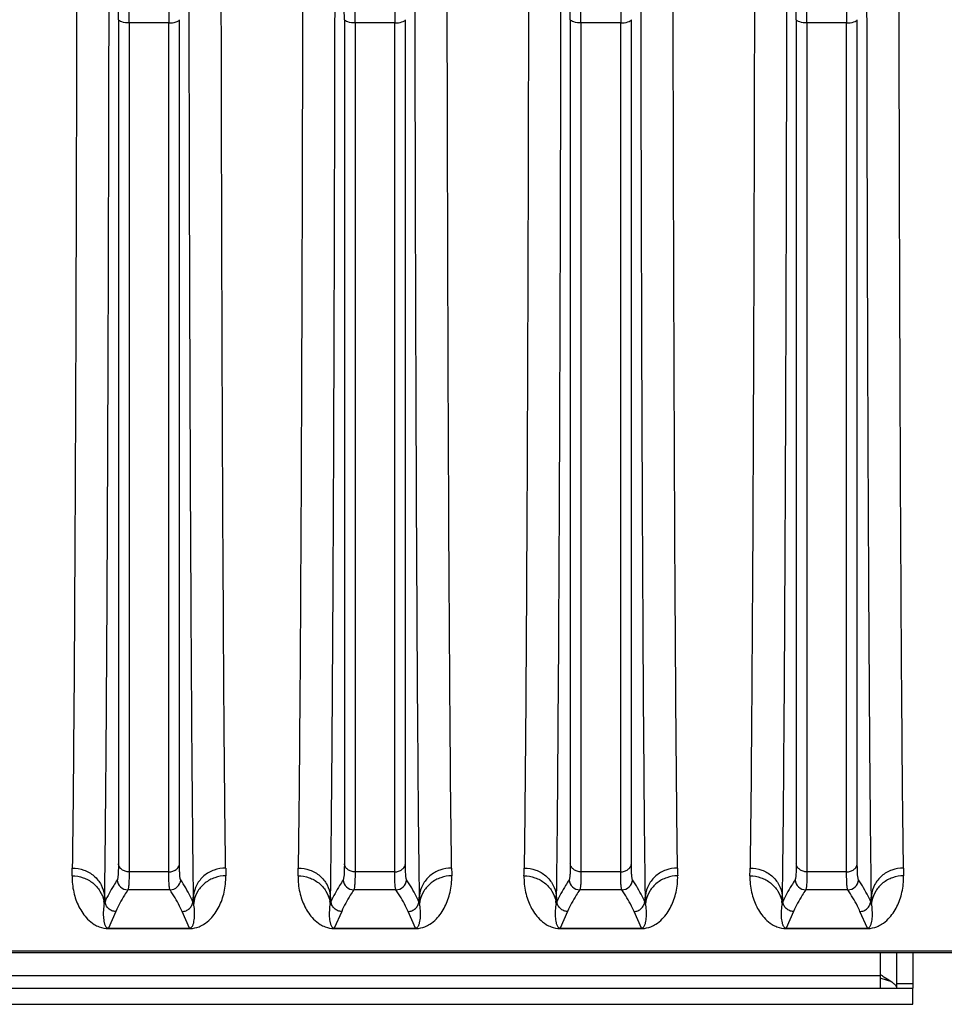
# Model space of a CAD drawing. Extents: x -1709 to 1181, y 8 to 1580.
# Tile 41 of 71: x -917 to -831, y 1287 to 1379. Entities that reach past the tile are written whole.
import ezdxf

# ---------------------------------------------------------------- set-up
doc = ezdxf.new("R2010")
doc.units = 0
doc.header["$LTSCALE"] = 65.395
doc.layers.get('0').update_dxf_attribs({"linetype": 'CONTINUOUS'})

msp = doc.modelspace()

# ---------------------------------------------------------------- linework, layer by layer
at = {"color": 9, "linetype": 'CONTINUOUS'}
for p, q in [((-907.471, 1378.875), (-907.471, 1300.398)), ((-906.476, 1378.579), (-906.476, 1299.65)), ((-902.787, 1378.579), (-906.476, 1378.579)), ((-902.787, 1299.65), (-902.787, 1378.579)), ((-901.792, 1300.398), (-901.792, 1378.875)), ((-886.471, 1378.875), (-886.471, 1300.398)), ((-881.787, 1378.579), (-885.476, 1378.579)), ((-885.476, 1378.579), (-885.476, 1299.65)), ((-881.787, 1299.65), (-881.787, 1378.579)), ((-880.792, 1300.398), (-880.792, 1378.875)), ((-865.471, 1378.875), (-865.471, 1300.398)), ((-860.787, 1378.579), (-864.476, 1378.579)), ((-864.476, 1378.579), (-864.476, 1299.65)), ((-860.787, 1299.65), (-860.787, 1378.579)), ((-859.792, 1300.398), (-859.792, 1378.875)), ((-844.471, 1378.875), (-844.471, 1300.398)), ((-839.787, 1378.579), (-843.476, 1378.579)), ((-843.476, 1378.579), (-843.476, 1299.65)), ((-839.787, 1299.65), (-839.787, 1378.579)), ((-838.792, 1300.398), (-838.792, 1378.875)), ((-902.787, 1299.65), (-906.476, 1299.65)), ((-881.787, 1299.65), (-885.476, 1299.65)), ((-860.787, 1299.65), (-864.476, 1299.65)), ((-839.787, 1299.65), (-843.476, 1299.65)), ((-902.674, 1297.981), (-906.588, 1297.981)), ((-881.674, 1297.981), (-885.588, 1297.981)), ((-860.674, 1297.981), (-864.588, 1297.981)), ((-839.674, 1297.981), (-843.588, 1297.981)), ((-907.718, 1295.972), (-908.402, 1294.424)), ((-900.861, 1294.424), (-901.544, 1295.972)), ((-886.718, 1295.972), (-887.402, 1294.424)), ((-879.861, 1294.424), (-880.544, 1295.972)), ((-865.718, 1295.972), (-866.402, 1294.424)), ((-858.861, 1294.424), (-859.544, 1295.972)), ((-844.718, 1295.972), (-845.402, 1294.424)), ((-837.861, 1294.424), (-838.544, 1295.972)), ((-901.361, 1294.424), (-901.343, 1294.383)), ((-880.361, 1294.424), (-880.343, 1294.383)), ((-859.361, 1294.424), (-859.343, 1294.383)), ((-838.361, 1294.424), (-838.343, 1294.383)), ((-738.131, 1292.287), (-957.204, 1292.287)), ((-836.631, 1290.093), (-836.631, 1292.119)), ((-960.631, 1290.024), (-836.631, 1290.024)), ((-835.131, 1289.256), (-833.631, 1289.256))]:
    msp.add_line(p, q, dxfattribs=at)
at = {"color": 2, "linetype": 'CONTINUOUS'}
for p, q in [((-908.775, 1297.453), (-908.713, 1296.878)), ((-900.549, 1296.878), (-900.487, 1297.453)), ((-887.775, 1297.453), (-887.713, 1296.878)), ((-879.549, 1296.878), (-879.487, 1297.453)), ((-866.775, 1297.453), (-866.713, 1296.878)), ((-858.549, 1296.878), (-858.487, 1297.453)), ((-845.775, 1297.453), (-845.713, 1296.878)), ((-837.549, 1296.878), (-837.487, 1297.453)), ((-908.713, 1296.878), (-908.788, 1296.709)), ((-908.785, 1296.831), (-908.788, 1296.709)), ((-908.781, 1297.077), (-908.785, 1296.831)), ((-900.475, 1296.709), (-900.549, 1296.878)), ((-900.479, 1296.953), (-900.482, 1297.077)), ((-887.713, 1296.878), (-887.788, 1296.709)), ((-887.785, 1296.831), (-887.788, 1296.709)), ((-887.781, 1297.077), (-887.785, 1296.831)), ((-879.475, 1296.709), (-879.549, 1296.878)), ((-879.479, 1296.953), (-879.482, 1297.077)), ((-866.713, 1296.878), (-866.788, 1296.709)), ((-866.785, 1296.831), (-866.788, 1296.709)), ((-866.781, 1297.077), (-866.785, 1296.831)), ((-858.475, 1296.709), (-858.549, 1296.878)), ((-858.479, 1296.953), (-858.482, 1297.077)), ((-845.713, 1296.878), (-845.788, 1296.709)), ((-845.785, 1296.831), (-845.788, 1296.709)), ((-845.781, 1297.077), (-845.785, 1296.831)), ((-837.475, 1296.709), (-837.549, 1296.878)), ((-837.479, 1296.953), (-837.482, 1297.077)), ((-908.402, 1294.424), (-900.861, 1294.424)), ((-908.402, 1294.383), (-908.402, 1294.424)), ((-908.402, 1294.383), (-900.861, 1294.383)), ((-900.861, 1294.383), (-900.861, 1294.424)), ((-887.402, 1294.424), (-879.861, 1294.424)), ((-887.402, 1294.383), (-887.402, 1294.424)), ((-887.402, 1294.383), (-879.861, 1294.383)), ((-879.861, 1294.383), (-879.861, 1294.424)), ((-866.402, 1294.424), (-858.861, 1294.424)), ((-866.402, 1294.383), (-866.402, 1294.424)), ((-866.402, 1294.383), (-858.861, 1294.383)), ((-858.861, 1294.383), (-858.861, 1294.424)), ((-845.402, 1294.424), (-837.861, 1294.424)), ((-845.402, 1294.383), (-845.402, 1294.424)), ((-845.402, 1294.383), (-837.861, 1294.383)), ((-837.861, 1294.383), (-837.861, 1294.424))]:
    msp.add_line(p, q, dxfattribs=at)
at = {"color": 6, "linetype": 'CONTINUOUS'}
msp.add_line((-738.131, 1292.119), (-957.204, 1292.119), dxfattribs=at)
at = {"color": 7, "linetype": 'CONTINUOUS'}
for p, q in [((-835.131, 1288.836), (-835.131, 1292.119)), ((-836.631, 1288.836), (-836.631, 1290.093)), ((-963.631, 1288.836), (-833.631, 1288.836)), ((-833.631, 1287.336), (-833.631, 1288.836))]:
    msp.add_line(p, q, dxfattribs=at)
at = {"color": 3, "linetype": 'CONTINUOUS'}
for p, q in [((-833.631, 1292.119), (-833.631, 1288.836)), ((-836.631, 1289.781), (-836.611, 1289.775)), ((-963.631, 1287.336), (-833.631, 1287.336))]:
    msp.add_line(p, q, dxfattribs=at)
at = {"color": 9, "linetype": 'CONTINUOUS'}
for centre, radius, start, end in [((-999.982, 1378.854), 92.511, 0.013, 0.83539), ((-1020.546, 1378.556), 114.07, 0.01171, 0.75232), ((-790.967, 1378.571), 111.82, 179.24023, 179.99574), ((-978.982, 1378.854), 92.511, 0.013, 0.83539), ((-999.546, 1378.556), 114.07, 0.01171, 0.75232), ((-769.967, 1378.571), 111.82, 179.24023, 179.99574), ((-957.982, 1378.854), 92.511, 0.013, 0.83539), ((-978.546, 1378.556), 114.07, 0.01171, 0.75232), ((-748.967, 1378.571), 111.82, 179.24023, 179.99574), ((-936.982, 1378.854), 92.511, 0.013, 0.83539), ((-957.546, 1378.556), 114.07, 0.01171, 0.75232), ((-727.967, 1378.571), 111.82, 179.24023, 179.99574), ((-1036.129, 1301.761), 124.381, 358.85678, 359.19211), ((-776.051, 1301.712), 121.462, 180.80386, 181.14725), ((-1015.129, 1301.761), 124.381, 358.85678, 359.19211), ((-755.051, 1301.712), 121.462, 180.80386, 181.14725), ((-994.129, 1301.761), 124.381, 358.85678, 359.19211), ((-734.051, 1301.712), 121.462, 180.80386, 181.14725), ((-973.129, 1301.761), 124.381, 358.85678, 359.19211), ((-713.051, 1301.712), 121.462, 180.80386, 181.14725), ((-906.585, 1298.984), 1.002, 185.07941, 269.81025), ((-902.678, 1298.984), 1.002, 270.18975, 354.92059), ((-885.585, 1298.984), 1.002, 185.07941, 269.81025), ((-881.678, 1298.984), 1.002, 270.18975, 354.92059), ((-864.585, 1298.984), 1.002, 185.07941, 269.81025), ((-860.678, 1298.984), 1.002, 270.18975, 354.92059), ((-843.585, 1298.984), 1.002, 185.07941, 269.81025), ((-839.678, 1298.984), 1.002, 270.18975, 354.92059), ((-911.485, 1296.426), 2.712, 5.98838, 10.91069), ((-897.777, 1296.426), 2.712, 169.08931, 174.01162), ((-890.485, 1296.426), 2.712, 5.98838, 10.91069), ((-876.777, 1296.426), 2.712, 169.08931, 174.01162), ((-869.485, 1296.426), 2.712, 5.98838, 10.91069), ((-855.777, 1296.426), 2.712, 169.08931, 174.01162), ((-848.485, 1296.426), 2.712, 5.98838, 10.91069), ((-834.777, 1296.426), 2.712, 169.08931, 174.01162), ((-900.861, 1296.861), 2.478, 269.99828, 271.59993), ((-879.861, 1296.861), 2.478, 269.99828, 271.59993), ((-858.861, 1296.861), 2.478, 269.99828, 271.59993), ((-837.861, 1296.861), 2.478, 269.99828, 271.59993)]:
    msp.add_arc(centre, radius, start, end, dxfattribs=at)
at = {"color": 2, "linetype": 'CONTINUOUS'}
for centre, radius, start, end in [((-1041.704, 1299.29), 132.941, 359.04615, 359.20833), ((-767.559, 1299.29), 132.941, 180.79167, 180.95385), ((-1020.704, 1299.29), 132.941, 359.04615, 359.20833), ((-746.559, 1299.29), 132.941, 180.79167, 180.95385), ((-999.704, 1299.29), 132.941, 359.04615, 359.20833), ((-725.559, 1299.29), 132.941, 180.79167, 180.95385), ((-978.704, 1299.29), 132.941, 359.04615, 359.20833), ((-704.559, 1299.29), 132.941, 180.79167, 180.95385), ((-778.172, 1299.11), 122.326, 181.01013, 181.12441), ((-757.172, 1299.11), 122.326, 181.01013, 181.12441), ((-736.172, 1299.11), 122.326, 181.01013, 181.12441), ((-715.172, 1299.11), 122.326, 181.01013, 181.12441)]:
    msp.add_arc(centre, radius, start, end, dxfattribs=at)
at = {"color": 7, "linetype": 'CONTINUOUS'}
msp.add_arc((-829.486, 1300.823), 12.89, 236.33935, 236.50875, dxfattribs=at)
at = {"color": 3, "linetype": 'CONTINUOUS'}
for centre, radius, start, end in [((-830.716, 1307.577), 18.753, 251.67696, 252.97107), ((-829.994, 1309.906), 21.191, 252.9511, 253.2255), ((-829.25, 1312.387), 23.781, 253.23406, 254.22819)]:
    msp.add_arc(centre, radius, start, end, dxfattribs=at)
at = {"color": 9, "linetype": 'CONTINUOUS'}
for points, knots in [([(-911.348, 1383.929), (-911.364, 1374.737), (-911.403, 1357.569), (-911.491, 1334.036), (-911.601, 1315.254), (-911.698, 1304.448), (-911.761, 1300.008)], [0, 0, 0, 0, 0.328585, 0.613695, 0.841246, 1, 1, 1, 1]), ([(-897.502, 1300.008), (-897.565, 1304.448), (-897.661, 1315.254), (-897.772, 1334.036), (-897.859, 1357.569), (-897.899, 1374.737), (-897.915, 1383.929)], [0, 0, 0, 0, 0.158753, 0.386304, 0.671414, 1, 1, 1, 1]), ([(-890.348, 1383.929), (-890.364, 1374.737), (-890.403, 1357.569), (-890.491, 1334.036), (-890.601, 1315.254), (-890.698, 1304.448), (-890.761, 1300.008)], [0, 0, 0, 0, 0.328585, 0.613695, 0.841246, 1, 1, 1, 1]), ([(-876.502, 1300.008), (-876.565, 1304.448), (-876.661, 1315.254), (-876.772, 1334.036), (-876.859, 1357.569), (-876.899, 1374.737), (-876.915, 1383.929)], [0, 0, 0, 0, 0.158753, 0.386304, 0.671414, 1, 1, 1, 1]), ([(-869.348, 1383.929), (-869.364, 1374.737), (-869.403, 1357.569), (-869.491, 1334.036), (-869.601, 1315.254), (-869.698, 1304.448), (-869.761, 1300.008)], [0, 0, 0, 0, 0.328585, 0.613695, 0.841246, 1, 1, 1, 1]), ([(-855.502, 1300.008), (-855.565, 1304.448), (-855.661, 1315.254), (-855.772, 1334.036), (-855.859, 1357.569), (-855.899, 1374.737), (-855.915, 1383.929)], [0, 0, 0, 0, 0.158753, 0.386304, 0.671414, 1, 1, 1, 1]), ([(-848.348, 1383.929), (-848.364, 1374.737), (-848.403, 1357.569), (-848.491, 1334.036), (-848.601, 1315.254), (-848.698, 1304.448), (-848.761, 1300.008)], [0, 0, 0, 0, 0.328585, 0.613695, 0.841246, 1, 1, 1, 1]), ([(-834.502, 1300.008), (-834.565, 1304.448), (-834.661, 1315.254), (-834.772, 1334.036), (-834.859, 1357.569), (-834.899, 1374.737), (-834.915, 1383.929)], [0, 0, 0, 0, 0.158753, 0.386304, 0.671414, 1, 1, 1, 1]), ([(-908.363, 1383.018), (-908.379, 1373.646), (-908.418, 1356.141), (-908.506, 1332.147), (-908.616, 1312.997), (-908.713, 1301.98), (-908.775, 1297.453)], [0, 0, 0, 0, 0.328601, 0.613718, 0.841265, 1, 1, 1, 1]), ([(-900.487, 1297.453), (-900.55, 1301.98), (-900.647, 1312.997), (-900.757, 1332.147), (-900.845, 1356.141), (-900.884, 1373.646), (-900.9, 1383.018)], [0, 0, 0, 0, 0.158735, 0.386281, 0.671398, 1, 1, 1, 1]), ([(-887.363, 1383.018), (-887.379, 1373.646), (-887.418, 1356.141), (-887.506, 1332.147), (-887.616, 1312.997), (-887.713, 1301.98), (-887.775, 1297.453)], [0, 0, 0, 0, 0.328601, 0.613718, 0.841265, 1, 1, 1, 1]), ([(-879.487, 1297.453), (-879.55, 1301.98), (-879.647, 1312.997), (-879.757, 1332.147), (-879.845, 1356.141), (-879.884, 1373.646), (-879.9, 1383.018)], [0, 0, 0, 0, 0.158735, 0.386281, 0.671398, 1, 1, 1, 1]), ([(-866.363, 1383.018), (-866.379, 1373.646), (-866.418, 1356.141), (-866.506, 1332.147), (-866.616, 1312.997), (-866.713, 1301.98), (-866.775, 1297.453)], [0, 0, 0, 0, 0.328601, 0.613718, 0.841265, 1, 1, 1, 1]), ([(-858.487, 1297.453), (-858.55, 1301.98), (-858.647, 1312.997), (-858.757, 1332.147), (-858.845, 1356.141), (-858.884, 1373.646), (-858.9, 1383.018)], [0, 0, 0, 0, 0.158735, 0.386281, 0.671398, 1, 1, 1, 1]), ([(-845.363, 1383.018), (-845.379, 1373.646), (-845.418, 1356.141), (-845.506, 1332.147), (-845.616, 1312.997), (-845.713, 1301.98), (-845.775, 1297.453)], [0, 0, 0, 0, 0.328601, 0.613718, 0.841265, 1, 1, 1, 1]), ([(-837.487, 1297.453), (-837.55, 1301.98), (-837.647, 1312.997), (-837.757, 1332.147), (-837.845, 1356.141), (-837.884, 1373.646), (-837.9, 1383.018)], [0, 0, 0, 0, 0.158735, 0.386281, 0.671398, 1, 1, 1, 1]), ([(-906.476, 1378.579), (-906.701, 1378.579), (-907.014, 1378.609), (-907.347, 1378.731), (-907.456, 1378.826), (-907.471, 1378.875)], [0, 0, 0, 0, 0.631018, 0.856212, 1, 1, 1, 1]), ([(-902.787, 1378.579), (-902.561, 1378.579), (-902.249, 1378.609), (-901.916, 1378.731), (-901.806, 1378.826), (-901.792, 1378.875)], [0, 0, 0, 0, 0.631018, 0.856212, 1, 1, 1, 1]), ([(-885.476, 1378.579), (-885.701, 1378.579), (-886.014, 1378.609), (-886.347, 1378.731), (-886.456, 1378.826), (-886.471, 1378.875)], [0, 0, 0, 0, 0.631018, 0.856212, 1, 1, 1, 1]), ([(-881.787, 1378.579), (-881.561, 1378.579), (-881.249, 1378.609), (-880.916, 1378.731), (-880.806, 1378.826), (-880.792, 1378.875)], [0, 0, 0, 0, 0.631018, 0.856212, 1, 1, 1, 1]), ([(-864.476, 1378.579), (-864.701, 1378.579), (-865.014, 1378.609), (-865.347, 1378.731), (-865.456, 1378.826), (-865.471, 1378.875)], [0, 0, 0, 0, 0.631018, 0.856212, 1, 1, 1, 1]), ([(-860.787, 1378.579), (-860.561, 1378.579), (-860.249, 1378.609), (-859.916, 1378.731), (-859.806, 1378.826), (-859.792, 1378.875)], [0, 0, 0, 0, 0.631018, 0.856212, 1, 1, 1, 1]), ([(-843.476, 1378.579), (-843.701, 1378.579), (-844.014, 1378.609), (-844.347, 1378.731), (-844.456, 1378.826), (-844.471, 1378.875)], [0, 0, 0, 0, 0.631018, 0.856212, 1, 1, 1, 1]), ([(-839.787, 1378.579), (-839.561, 1378.579), (-839.249, 1378.609), (-838.916, 1378.731), (-838.806, 1378.826), (-838.792, 1378.875)], [0, 0, 0, 0, 0.631018, 0.856212, 1, 1, 1, 1]), ([(-911.761, 1300.008), (-911.395, 1300.007), (-910.663, 1299.879), (-909.71, 1299.327), (-909.025, 1298.487), (-908.812, 1297.798), (-908.775, 1297.453)], [0, 0, 0, 0, 0.256163, 0.508997, 0.756671, 1, 1, 1, 1]), ([(-907.471, 1300.398), (-907.471, 1300.203), (-907.474, 1299.856), (-907.493, 1299.407), (-907.519, 1299.12), (-907.552, 1298.966), (-907.571, 1298.913), (-907.583, 1298.895)], [0, 0, 0, 0, 0.388203, 0.686497, 0.890578, 0.956842, 1, 1, 1, 1]), ([(-906.476, 1299.65), (-906.597, 1299.65), (-906.837, 1299.686), (-907.153, 1299.844), (-907.384, 1300.089), (-907.459, 1300.296), (-907.471, 1300.398)], [0, 0, 0, 0, 0.269383, 0.528371, 0.771149, 1, 1, 1, 1]), ([(-902.787, 1299.65), (-902.665, 1299.65), (-902.426, 1299.686), (-902.11, 1299.844), (-901.878, 1300.089), (-901.804, 1300.296), (-901.792, 1300.398)], [0, 0, 0, 0, 0.269383, 0.528371, 0.771149, 1, 1, 1, 1]), ([(-901.679, 1298.895), (-901.691, 1298.913), (-901.71, 1298.966), (-901.743, 1299.12), (-901.769, 1299.407), (-901.789, 1299.856), (-901.792, 1300.203), (-901.792, 1300.398)], [0, 0, 0, 0, 0.043158, 0.10942, 0.313497, 0.611792, 1, 1, 1, 1]), ([(-897.502, 1300.008), (-897.867, 1300.007), (-898.599, 1299.879), (-899.552, 1299.327), (-900.237, 1298.487), (-900.451, 1297.798), (-900.487, 1297.453)], [0, 0, 0, 0, 0.256163, 0.508997, 0.756671, 1, 1, 1, 1]), ([(-890.761, 1300.008), (-890.395, 1300.007), (-889.663, 1299.879), (-888.71, 1299.327), (-888.025, 1298.487), (-887.812, 1297.798), (-887.775, 1297.453)], [0, 0, 0, 0, 0.256163, 0.508997, 0.756671, 1, 1, 1, 1]), ([(-886.471, 1300.398), (-886.471, 1300.203), (-886.474, 1299.856), (-886.493, 1299.407), (-886.519, 1299.12), (-886.552, 1298.966), (-886.571, 1298.913), (-886.583, 1298.895)], [0, 0, 0, 0, 0.388203, 0.686497, 0.890578, 0.956842, 1, 1, 1, 1]), ([(-885.476, 1299.65), (-885.597, 1299.65), (-885.837, 1299.686), (-886.153, 1299.844), (-886.384, 1300.089), (-886.459, 1300.296), (-886.471, 1300.398)], [0, 0, 0, 0, 0.269383, 0.528371, 0.771149, 1, 1, 1, 1]), ([(-881.787, 1299.65), (-881.665, 1299.65), (-881.426, 1299.686), (-881.11, 1299.844), (-880.878, 1300.089), (-880.804, 1300.296), (-880.792, 1300.398)], [0, 0, 0, 0, 0.269383, 0.528371, 0.771149, 1, 1, 1, 1]), ([(-880.679, 1298.895), (-880.691, 1298.913), (-880.71, 1298.966), (-880.743, 1299.12), (-880.769, 1299.407), (-880.789, 1299.856), (-880.792, 1300.203), (-880.792, 1300.398)], [0, 0, 0, 0, 0.043158, 0.10942, 0.313497, 0.611792, 1, 1, 1, 1]), ([(-876.502, 1300.008), (-876.867, 1300.007), (-877.599, 1299.879), (-878.552, 1299.327), (-879.237, 1298.487), (-879.451, 1297.798), (-879.487, 1297.453)], [0, 0, 0, 0, 0.256163, 0.508997, 0.756671, 1, 1, 1, 1]), ([(-869.761, 1300.008), (-869.395, 1300.007), (-868.663, 1299.879), (-867.71, 1299.327), (-867.025, 1298.487), (-866.812, 1297.798), (-866.775, 1297.453)], [0, 0, 0, 0, 0.256163, 0.508997, 0.756671, 1, 1, 1, 1]), ([(-865.471, 1300.398), (-865.471, 1300.203), (-865.474, 1299.856), (-865.493, 1299.407), (-865.519, 1299.12), (-865.552, 1298.966), (-865.571, 1298.913), (-865.583, 1298.895)], [0, 0, 0, 0, 0.388203, 0.686497, 0.890578, 0.956842, 1, 1, 1, 1]), ([(-864.476, 1299.65), (-864.597, 1299.65), (-864.837, 1299.686), (-865.153, 1299.844), (-865.384, 1300.089), (-865.459, 1300.296), (-865.471, 1300.398)], [0, 0, 0, 0, 0.269383, 0.528371, 0.771149, 1, 1, 1, 1]), ([(-860.787, 1299.65), (-860.665, 1299.65), (-860.426, 1299.686), (-860.11, 1299.844), (-859.878, 1300.089), (-859.804, 1300.296), (-859.792, 1300.398)], [0, 0, 0, 0, 0.269383, 0.528371, 0.771149, 1, 1, 1, 1]), ([(-859.679, 1298.895), (-859.691, 1298.913), (-859.71, 1298.966), (-859.743, 1299.12), (-859.769, 1299.407), (-859.789, 1299.856), (-859.792, 1300.203), (-859.792, 1300.398)], [0, 0, 0, 0, 0.043158, 0.10942, 0.313497, 0.611792, 1, 1, 1, 1]), ([(-855.502, 1300.008), (-855.867, 1300.007), (-856.599, 1299.879), (-857.552, 1299.327), (-858.237, 1298.487), (-858.451, 1297.798), (-858.487, 1297.453)], [0, 0, 0, 0, 0.256163, 0.508997, 0.756671, 1, 1, 1, 1]), ([(-848.761, 1300.008), (-848.395, 1300.007), (-847.663, 1299.879), (-846.71, 1299.327), (-846.025, 1298.487), (-845.812, 1297.798), (-845.775, 1297.453)], [0, 0, 0, 0, 0.256163, 0.508997, 0.756671, 1, 1, 1, 1]), ([(-844.471, 1300.398), (-844.471, 1300.203), (-844.474, 1299.856), (-844.493, 1299.407), (-844.519, 1299.12), (-844.552, 1298.966), (-844.571, 1298.913), (-844.583, 1298.895)], [0, 0, 0, 0, 0.388203, 0.686497, 0.890578, 0.956842, 1, 1, 1, 1]), ([(-843.476, 1299.65), (-843.597, 1299.65), (-843.837, 1299.686), (-844.153, 1299.844), (-844.384, 1300.089), (-844.459, 1300.296), (-844.471, 1300.398)], [0, 0, 0, 0, 0.269383, 0.528371, 0.771149, 1, 1, 1, 1]), ([(-839.787, 1299.65), (-839.665, 1299.65), (-839.426, 1299.686), (-839.11, 1299.844), (-838.878, 1300.089), (-838.804, 1300.296), (-838.792, 1300.398)], [0, 0, 0, 0, 0.269383, 0.528371, 0.771149, 1, 1, 1, 1]), ([(-838.679, 1298.895), (-838.691, 1298.913), (-838.71, 1298.966), (-838.743, 1299.12), (-838.769, 1299.407), (-838.789, 1299.856), (-838.792, 1300.203), (-838.792, 1300.398)], [0, 0, 0, 0, 0.043158, 0.10942, 0.313497, 0.611792, 1, 1, 1, 1]), ([(-834.502, 1300.008), (-834.867, 1300.007), (-835.599, 1299.879), (-836.552, 1299.327), (-837.237, 1298.487), (-837.451, 1297.798), (-837.487, 1297.453)], [0, 0, 0, 0, 0.256163, 0.508997, 0.756671, 1, 1, 1, 1]), ([(-911.773, 1299.28), (-911.783, 1298.768), (-911.708, 1298.01), (-911.435, 1297.06), (-911.157, 1296.407), (-910.798, 1295.798), (-910.332, 1295.227), (-909.807, 1294.796), (-909.157, 1294.469), (-908.692, 1294.383), (-908.402, 1294.383)], [0, 0, 0, 0, 0.234607, 0.344988, 0.45245, 0.558913, 0.66795, 0.789418, 0.866785, 1, 1, 1, 1]), ([(-911.773, 1299.28), (-911.428, 1299.279), (-910.735, 1299.164), (-909.82, 1298.666), (-909.134, 1297.901), (-908.884, 1297.264), (-908.822, 1296.94)], [0, 0, 0, 0, 0.25517, 0.507665, 0.755829, 1, 1, 1, 1]), ([(-906.476, 1299.65), (-906.476, 1299.433), (-906.479, 1299.048), (-906.496, 1298.6), (-906.518, 1298.319), (-906.536, 1298.169), (-906.557, 1298.06), (-906.576, 1298.002), (-906.588, 1297.981)], [0, 0, 0, 0, 0.388798, 0.687438, 0.801492, 0.891531, 0.957505, 1, 1, 1, 1]), ([(-902.674, 1297.981), (-902.687, 1298.002), (-902.705, 1298.06), (-902.726, 1298.169), (-902.745, 1298.319), (-902.767, 1298.6), (-902.783, 1299.048), (-902.787, 1299.433), (-902.787, 1299.65)], [0, 0, 0, 0, 0.042494, 0.108467, 0.198503, 0.312556, 0.611198, 1, 1, 1, 1]), ([(-900.791, 1294.384), (-900.514, 1294.392), (-900.068, 1294.484), (-899.437, 1294.808), (-898.92, 1295.238), (-898.458, 1295.809), (-897.98, 1296.622), (-897.577, 1297.781), (-897.479, 1298.77), (-897.49, 1299.28)], [0, 0, 0, 0, 0.128714, 0.205571, 0.32743, 0.437184, 0.544446, 0.763582, 1, 1, 1, 1]), ([(-897.49, 1299.28), (-897.835, 1299.279), (-898.527, 1299.164), (-899.442, 1298.666), (-900.129, 1297.901), (-900.378, 1297.264), (-900.441, 1296.94)], [0, 0, 0, 0, 0.25517, 0.507665, 0.755829, 1, 1, 1, 1]), ([(-890.773, 1299.28), (-890.783, 1298.768), (-890.708, 1298.01), (-890.435, 1297.06), (-890.157, 1296.407), (-889.798, 1295.798), (-889.332, 1295.227), (-888.807, 1294.796), (-888.157, 1294.469), (-887.692, 1294.383), (-887.402, 1294.383)], [0, 0, 0, 0, 0.234607, 0.344988, 0.45245, 0.558913, 0.66795, 0.789418, 0.866785, 1, 1, 1, 1]), ([(-890.773, 1299.28), (-890.428, 1299.279), (-889.735, 1299.164), (-888.82, 1298.666), (-888.134, 1297.901), (-887.884, 1297.264), (-887.822, 1296.94)], [0, 0, 0, 0, 0.25517, 0.507665, 0.755829, 1, 1, 1, 1]), ([(-885.476, 1299.65), (-885.476, 1299.433), (-885.479, 1299.048), (-885.496, 1298.6), (-885.518, 1298.319), (-885.536, 1298.169), (-885.557, 1298.06), (-885.576, 1298.002), (-885.588, 1297.981)], [0, 0, 0, 0, 0.388798, 0.687438, 0.801492, 0.891531, 0.957505, 1, 1, 1, 1]), ([(-881.674, 1297.981), (-881.687, 1298.002), (-881.705, 1298.06), (-881.726, 1298.169), (-881.745, 1298.319), (-881.767, 1298.6), (-881.783, 1299.048), (-881.787, 1299.433), (-881.787, 1299.65)], [0, 0, 0, 0, 0.042494, 0.108467, 0.198503, 0.312556, 0.611198, 1, 1, 1, 1]), ([(-879.791, 1294.384), (-879.514, 1294.392), (-879.068, 1294.484), (-878.437, 1294.808), (-877.92, 1295.238), (-877.458, 1295.809), (-876.98, 1296.622), (-876.577, 1297.781), (-876.479, 1298.77), (-876.49, 1299.28)], [0, 0, 0, 0, 0.128714, 0.205571, 0.32743, 0.437184, 0.544446, 0.763582, 1, 1, 1, 1]), ([(-876.49, 1299.28), (-876.835, 1299.279), (-877.527, 1299.164), (-878.442, 1298.666), (-879.129, 1297.901), (-879.378, 1297.264), (-879.441, 1296.94)], [0, 0, 0, 0, 0.25517, 0.507665, 0.755829, 1, 1, 1, 1]), ([(-869.773, 1299.28), (-869.783, 1298.768), (-869.708, 1298.01), (-869.435, 1297.06), (-869.157, 1296.407), (-868.798, 1295.798), (-868.332, 1295.227), (-867.807, 1294.796), (-867.157, 1294.469), (-866.692, 1294.383), (-866.402, 1294.383)], [0, 0, 0, 0, 0.234607, 0.344988, 0.45245, 0.558913, 0.66795, 0.789418, 0.866785, 1, 1, 1, 1]), ([(-869.773, 1299.28), (-869.428, 1299.279), (-868.735, 1299.164), (-867.82, 1298.666), (-867.134, 1297.901), (-866.884, 1297.264), (-866.822, 1296.94)], [0, 0, 0, 0, 0.25517, 0.507665, 0.755829, 1, 1, 1, 1]), ([(-864.476, 1299.65), (-864.476, 1299.433), (-864.479, 1299.048), (-864.496, 1298.6), (-864.518, 1298.319), (-864.536, 1298.169), (-864.557, 1298.06), (-864.576, 1298.002), (-864.588, 1297.981)], [0, 0, 0, 0, 0.388798, 0.687438, 0.801492, 0.891531, 0.957505, 1, 1, 1, 1]), ([(-860.674, 1297.981), (-860.687, 1298.002), (-860.705, 1298.06), (-860.726, 1298.169), (-860.745, 1298.319), (-860.767, 1298.6), (-860.783, 1299.048), (-860.787, 1299.433), (-860.787, 1299.65)], [0, 0, 0, 0, 0.042494, 0.108467, 0.198503, 0.312556, 0.611198, 1, 1, 1, 1]), ([(-858.791, 1294.384), (-858.514, 1294.392), (-858.068, 1294.484), (-857.437, 1294.808), (-856.92, 1295.238), (-856.458, 1295.809), (-855.98, 1296.622), (-855.577, 1297.781), (-855.479, 1298.77), (-855.49, 1299.28)], [0, 0, 0, 0, 0.128714, 0.205571, 0.32743, 0.437184, 0.544446, 0.763582, 1, 1, 1, 1]), ([(-855.49, 1299.28), (-855.835, 1299.279), (-856.527, 1299.164), (-857.442, 1298.666), (-858.129, 1297.901), (-858.378, 1297.264), (-858.441, 1296.94)], [0, 0, 0, 0, 0.25517, 0.507665, 0.755829, 1, 1, 1, 1]), ([(-848.773, 1299.28), (-848.783, 1298.768), (-848.708, 1298.01), (-848.435, 1297.06), (-848.157, 1296.407), (-847.798, 1295.798), (-847.332, 1295.227), (-846.807, 1294.796), (-846.157, 1294.469), (-845.692, 1294.383), (-845.402, 1294.383)], [0, 0, 0, 0, 0.234607, 0.344988, 0.45245, 0.558913, 0.66795, 0.789418, 0.866785, 1, 1, 1, 1]), ([(-848.773, 1299.28), (-848.428, 1299.279), (-847.735, 1299.164), (-846.82, 1298.666), (-846.134, 1297.901), (-845.884, 1297.264), (-845.822, 1296.94)], [0, 0, 0, 0, 0.25517, 0.507665, 0.755829, 1, 1, 1, 1]), ([(-843.476, 1299.65), (-843.476, 1299.433), (-843.479, 1299.048), (-843.496, 1298.6), (-843.518, 1298.319), (-843.536, 1298.169), (-843.557, 1298.06), (-843.576, 1298.002), (-843.588, 1297.981)], [0, 0, 0, 0, 0.388798, 0.687438, 0.801492, 0.891531, 0.957505, 1, 1, 1, 1]), ([(-839.674, 1297.981), (-839.687, 1298.002), (-839.705, 1298.06), (-839.726, 1298.169), (-839.745, 1298.319), (-839.767, 1298.6), (-839.783, 1299.048), (-839.787, 1299.433), (-839.787, 1299.65)], [0, 0, 0, 0, 0.042494, 0.108467, 0.198503, 0.312556, 0.611198, 1, 1, 1, 1]), ([(-837.791, 1294.384), (-837.514, 1294.392), (-837.068, 1294.484), (-836.437, 1294.808), (-835.92, 1295.238), (-835.458, 1295.809), (-834.98, 1296.622), (-834.577, 1297.781), (-834.479, 1298.77), (-834.49, 1299.28)], [0, 0, 0, 0, 0.128714, 0.205571, 0.32743, 0.437184, 0.544446, 0.763582, 1, 1, 1, 1]), ([(-834.49, 1299.28), (-834.835, 1299.279), (-835.527, 1299.164), (-836.442, 1298.666), (-837.129, 1297.901), (-837.378, 1297.264), (-837.441, 1296.94)], [0, 0, 0, 0, 0.25517, 0.507665, 0.755829, 1, 1, 1, 1]), ([(-907.583, 1298.895), (-907.695, 1298.729), (-908.114, 1298.081), (-908.483, 1297.4), (-908.713, 1296.878)], [0, 0, 0, 0, 0.259438, 1, 1, 1, 1]), ([(-900.549, 1296.878), (-900.624, 1297.048), (-900.954, 1297.745), (-901.353, 1298.409), (-901.679, 1298.895)], [0, 0, 0, 0, 0.240927, 1, 1, 1, 1]), ([(-886.583, 1298.895), (-886.695, 1298.729), (-887.114, 1298.081), (-887.483, 1297.4), (-887.713, 1296.878)], [0, 0, 0, 0, 0.259438, 1, 1, 1, 1]), ([(-879.549, 1296.878), (-879.624, 1297.048), (-879.954, 1297.745), (-880.353, 1298.409), (-880.679, 1298.895)], [0, 0, 0, 0, 0.240927, 1, 1, 1, 1]), ([(-865.583, 1298.895), (-865.695, 1298.729), (-866.114, 1298.081), (-866.483, 1297.4), (-866.713, 1296.878)], [0, 0, 0, 0, 0.259438, 1, 1, 1, 1]), ([(-858.549, 1296.878), (-858.624, 1297.048), (-858.954, 1297.745), (-859.353, 1298.409), (-859.679, 1298.895)], [0, 0, 0, 0, 0.240927, 1, 1, 1, 1]), ([(-844.583, 1298.895), (-844.695, 1298.729), (-845.114, 1298.081), (-845.483, 1297.4), (-845.713, 1296.878)], [0, 0, 0, 0, 0.259438, 1, 1, 1, 1]), ([(-837.549, 1296.878), (-837.624, 1297.048), (-837.954, 1297.745), (-838.353, 1298.409), (-838.679, 1298.895)], [0, 0, 0, 0, 0.240927, 1, 1, 1, 1]), ([(-906.588, 1297.981), (-906.7, 1297.816), (-907.119, 1297.171), (-907.488, 1296.493), (-907.718, 1295.972)], [0, 0, 0, 0, 0.259434, 1, 1, 1, 1]), ([(-901.544, 1295.972), (-901.619, 1296.141), (-901.949, 1296.836), (-902.348, 1297.497), (-902.674, 1297.981)], [0, 0, 0, 0, 0.240945, 1, 1, 1, 1]), ([(-885.588, 1297.981), (-885.7, 1297.816), (-886.119, 1297.171), (-886.488, 1296.493), (-886.718, 1295.972)], [0, 0, 0, 0, 0.259434, 1, 1, 1, 1]), ([(-880.544, 1295.972), (-880.619, 1296.141), (-880.949, 1296.836), (-881.348, 1297.497), (-881.674, 1297.981)], [0, 0, 0, 0, 0.240945, 1, 1, 1, 1]), ([(-864.588, 1297.981), (-864.7, 1297.816), (-865.119, 1297.171), (-865.488, 1296.493), (-865.718, 1295.972)], [0, 0, 0, 0, 0.259434, 1, 1, 1, 1]), ([(-859.544, 1295.972), (-859.619, 1296.141), (-859.949, 1296.836), (-860.348, 1297.497), (-860.674, 1297.981)], [0, 0, 0, 0, 0.240945, 1, 1, 1, 1]), ([(-843.588, 1297.981), (-843.7, 1297.816), (-844.119, 1297.171), (-844.488, 1296.493), (-844.718, 1295.972)], [0, 0, 0, 0, 0.259434, 1, 1, 1, 1]), ([(-838.544, 1295.972), (-838.619, 1296.141), (-838.949, 1296.836), (-839.348, 1297.497), (-839.674, 1297.981)], [0, 0, 0, 0, 0.240945, 1, 1, 1, 1]), ([(-908.788, 1296.709), (-908.827, 1296.498), (-908.865, 1296.183), (-908.878, 1295.769), (-908.87, 1295.476), (-908.844, 1295.195), (-908.803, 1294.968), (-908.754, 1294.793), (-908.703, 1294.662), (-908.641, 1294.555), (-908.549, 1294.456), (-908.46, 1294.423), (-908.402, 1294.424)], [0, 0, 0, 0, 0.261092, 0.383729, 0.501716, 0.615578, 0.726203, 0.780977, 0.836383, 0.895263, 0.930001, 1, 1, 1, 1]), ([(-907.718, 1295.972), (-907.841, 1295.972), (-908.088, 1296.019), (-908.406, 1296.216), (-908.633, 1296.515), (-908.702, 1296.756), (-908.713, 1296.878)], [0, 0, 0, 0, 0.250132, 0.500275, 0.750261, 1, 1, 1, 1]), ([(-901.544, 1295.972), (-901.422, 1295.972), (-901.175, 1296.019), (-900.856, 1296.216), (-900.63, 1296.515), (-900.561, 1296.756), (-900.549, 1296.878)], [0, 0, 0, 0, 0.250132, 0.500275, 0.750261, 1, 1, 1, 1]), ([(-900.861, 1294.424), (-900.803, 1294.423), (-900.714, 1294.456), (-900.621, 1294.555), (-900.559, 1294.662), (-900.509, 1294.793), (-900.46, 1294.968), (-900.419, 1295.195), (-900.392, 1295.476), (-900.384, 1295.769), (-900.398, 1296.183), (-900.436, 1296.498), (-900.475, 1296.709)], [0, 0, 0, 0, 0.07, 0.104738, 0.163618, 0.219023, 0.273797, 0.384422, 0.498285, 0.616271, 0.738908, 1, 1, 1, 1]), ([(-887.788, 1296.709), (-887.827, 1296.498), (-887.865, 1296.183), (-887.878, 1295.769), (-887.87, 1295.476), (-887.844, 1295.195), (-887.803, 1294.968), (-887.754, 1294.793), (-887.703, 1294.662), (-887.641, 1294.555), (-887.549, 1294.456), (-887.46, 1294.423), (-887.402, 1294.424)], [0, 0, 0, 0, 0.261092, 0.383729, 0.501716, 0.615578, 0.726203, 0.780977, 0.836383, 0.895263, 0.930001, 1, 1, 1, 1]), ([(-886.718, 1295.972), (-886.841, 1295.972), (-887.088, 1296.019), (-887.406, 1296.216), (-887.633, 1296.515), (-887.702, 1296.756), (-887.713, 1296.878)], [0, 0, 0, 0, 0.250132, 0.500275, 0.750261, 1, 1, 1, 1]), ([(-880.544, 1295.972), (-880.422, 1295.972), (-880.175, 1296.019), (-879.856, 1296.216), (-879.63, 1296.515), (-879.561, 1296.756), (-879.549, 1296.878)], [0, 0, 0, 0, 0.250132, 0.500275, 0.750261, 1, 1, 1, 1]), ([(-879.861, 1294.424), (-879.803, 1294.423), (-879.714, 1294.456), (-879.621, 1294.555), (-879.559, 1294.662), (-879.509, 1294.793), (-879.46, 1294.968), (-879.419, 1295.195), (-879.392, 1295.476), (-879.384, 1295.769), (-879.398, 1296.183), (-879.436, 1296.498), (-879.475, 1296.709)], [0, 0, 0, 0, 0.07, 0.104738, 0.163618, 0.219023, 0.273797, 0.384422, 0.498285, 0.616271, 0.738908, 1, 1, 1, 1]), ([(-866.788, 1296.709), (-866.827, 1296.498), (-866.865, 1296.183), (-866.878, 1295.769), (-866.87, 1295.476), (-866.844, 1295.195), (-866.803, 1294.968), (-866.754, 1294.793), (-866.703, 1294.662), (-866.641, 1294.555), (-866.549, 1294.456), (-866.46, 1294.423), (-866.402, 1294.424)], [0, 0, 0, 0, 0.261092, 0.383729, 0.501716, 0.615578, 0.726203, 0.780977, 0.836383, 0.895263, 0.930001, 1, 1, 1, 1]), ([(-865.718, 1295.972), (-865.841, 1295.972), (-866.088, 1296.019), (-866.406, 1296.216), (-866.633, 1296.515), (-866.702, 1296.756), (-866.713, 1296.878)], [0, 0, 0, 0, 0.250132, 0.500275, 0.750261, 1, 1, 1, 1]), ([(-859.544, 1295.972), (-859.422, 1295.972), (-859.175, 1296.019), (-858.856, 1296.216), (-858.63, 1296.515), (-858.561, 1296.756), (-858.549, 1296.878)], [0, 0, 0, 0, 0.250132, 0.500275, 0.750261, 1, 1, 1, 1]), ([(-858.861, 1294.424), (-858.803, 1294.423), (-858.714, 1294.456), (-858.621, 1294.555), (-858.559, 1294.662), (-858.509, 1294.793), (-858.46, 1294.968), (-858.419, 1295.195), (-858.392, 1295.476), (-858.384, 1295.769), (-858.398, 1296.183), (-858.436, 1296.498), (-858.475, 1296.709)], [0, 0, 0, 0, 0.07, 0.104738, 0.163618, 0.219023, 0.273797, 0.384422, 0.498285, 0.616271, 0.738908, 1, 1, 1, 1]), ([(-845.788, 1296.709), (-845.827, 1296.498), (-845.865, 1296.183), (-845.878, 1295.769), (-845.87, 1295.476), (-845.844, 1295.195), (-845.803, 1294.968), (-845.754, 1294.793), (-845.703, 1294.662), (-845.641, 1294.555), (-845.549, 1294.456), (-845.46, 1294.423), (-845.402, 1294.424)], [0, 0, 0, 0, 0.261092, 0.383729, 0.501716, 0.615578, 0.726203, 0.780977, 0.836383, 0.895263, 0.930001, 1, 1, 1, 1]), ([(-844.718, 1295.972), (-844.841, 1295.972), (-845.088, 1296.019), (-845.406, 1296.216), (-845.633, 1296.515), (-845.702, 1296.756), (-845.713, 1296.878)], [0, 0, 0, 0, 0.250132, 0.500275, 0.750261, 1, 1, 1, 1]), ([(-838.544, 1295.972), (-838.422, 1295.972), (-838.175, 1296.019), (-837.856, 1296.216), (-837.63, 1296.515), (-837.561, 1296.756), (-837.549, 1296.878)], [0, 0, 0, 0, 0.250132, 0.500275, 0.750261, 1, 1, 1, 1]), ([(-837.861, 1294.424), (-837.803, 1294.423), (-837.714, 1294.456), (-837.621, 1294.555), (-837.559, 1294.662), (-837.509, 1294.793), (-837.46, 1294.968), (-837.419, 1295.195), (-837.392, 1295.476), (-837.384, 1295.769), (-837.398, 1296.183), (-837.436, 1296.498), (-837.475, 1296.709)], [0, 0, 0, 0, 0.07, 0.104738, 0.163618, 0.219023, 0.273797, 0.384422, 0.498285, 0.616271, 0.738908, 1, 1, 1, 1])]:
    msp.add_open_spline(points, degree=3, knots=knots, dxfattribs=at)
at = {"color": 7, "linetype": 'CONTINUOUS'}
for points, knots in [([(-836.6, 1290.072), (-836.563, 1290.048), (-836.418, 1289.953), (-836.272, 1289.861), (-836.163, 1289.792)], [0, 0, 0, 0, 0.255526, 1, 1, 1, 1]), ([(-836.163, 1289.792), (-835.969, 1289.669), (-835.695, 1289.499), (-835.382, 1289.257), (-835.265, 1289.138), (-835.222, 1289.078)], [0, 0, 0, 0, 0.581084, 0.812862, 1, 1, 1, 1]), ([(-835.222, 1289.078), (-835.207, 1289.059), (-835.16, 1288.986), (-835.131, 1288.899), (-835.131, 1288.836)], [0, 0, 0, 0, 0.2792, 1, 1, 1, 1])]:
    msp.add_open_spline(points, degree=3, knots=knots, dxfattribs=at)

doc.saveas('drawing.dxf')
